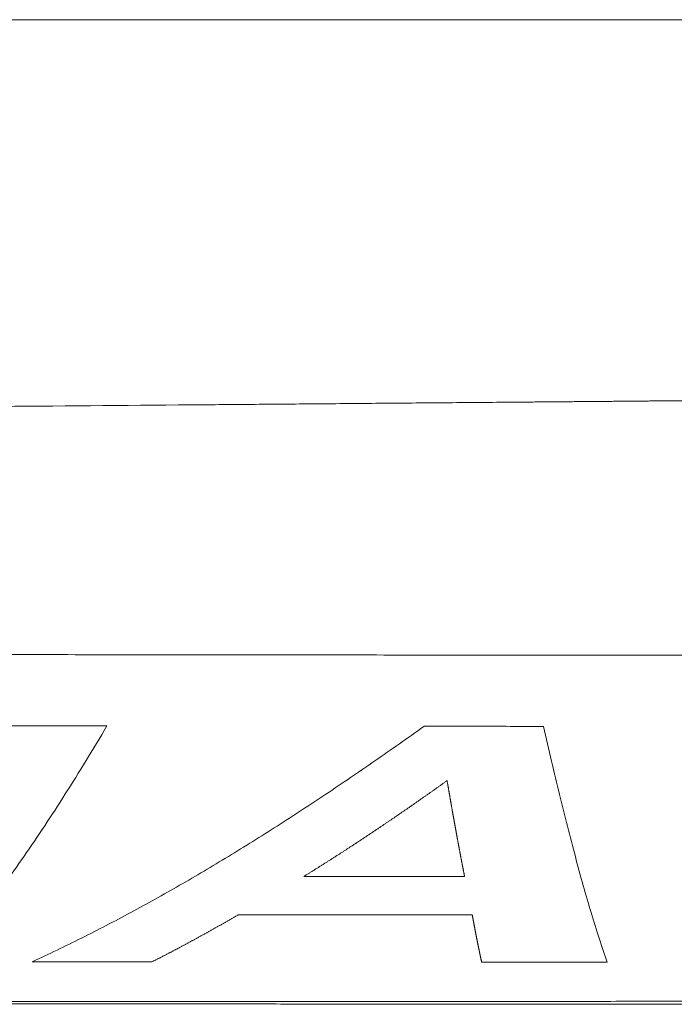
# Model space of a CAD drawing. Header units: millimetres. Extents: x 0 to 594, y 0 to 420.
# Tile 174 of 256: x 324.25 to 330.63, y 257.01 to 266.6. Entities that reach past the tile are written whole.
import ezdxf

# ---------------------------------------------------------------- set-up
doc = ezdxf.new("R2010")
doc.units = ezdxf.units.MM
doc.layers.add('1', color=7, linetype='Continuous', true_color=0xffffff)

msp = doc.modelspace()

# ---------------------------------------------------------------- linework, layer by layer
at = {"layer": '1', "color": 155, "linetype": 'Continuous', "lineweight": 18}
for points, knots in [([(275.4561, 266.6037), (277.0909, 266.6037), (278.7256, 266.6037), (281.9951, 266.6037), (286.8994, 266.6037), (291.8037, 266.6037), (298.3427, 266.6037), (301.6123, 266.6037), (308.1513, 266.6037), (311.4208, 266.6037), (317.9599, 266.6037), (321.2294, 266.6037), (327.7684, 266.6037), (331.0379, 266.6037), (337.577, 266.6037), (340.8465, 266.6037), (345.7508, 266.6037), (347.3855, 266.6037), (350.5435, 266.6037), (352.0667, 266.6037), (353.5899, 266.6037)], [0, 0, 0, 0, 0.062768, 0.062768, 0.125535, 0.251071, 0.251071, 0.376606, 0.376606, 0.502142, 0.502142, 0.627677, 0.627677, 0.753213, 0.753213, 0.878748, 0.878748, 0.941516, 0.941516, 1, 1, 1, 1]), ([(353.5899, 266.6037), (352.0667, 266.6037), (350.5435, 266.6037), (347.3855, 266.6037), (345.7508, 266.6037), (340.8465, 266.6037), (337.577, 266.6037), (331.0379, 266.6037), (327.7684, 266.6037), (321.2294, 266.6037), (317.9599, 266.6037), (311.4208, 266.6037), (308.1513, 266.6037), (301.6123, 266.6037), (298.3427, 266.6037), (291.8037, 266.6037), (286.8994, 266.6037), (281.9951, 266.6037), (278.7256, 266.6037), (277.0909, 266.6037), (275.4561, 266.6037)], [0, 0, 0, 0, 0.058484, 0.058484, 0.121252, 0.121252, 0.246787, 0.246787, 0.372323, 0.372323, 0.497858, 0.497858, 0.623394, 0.623394, 0.748929, 0.748929, 0.874465, 0.937232, 0.937232, 1, 1, 1, 1]), ([(356.5431, 257.0917), (356.506, 257.0916), (355.8191, 257.0895), (353.8574, 257.0836), (349.517, 257.0713), (341.3573, 257.0518), (334.9632, 257.0427), (330.5737, 257.0391), (330.4407, 257.039), (330.1747, 257.0388), (329.7757, 257.0384), (328.8446, 257.0378), (326.9825, 257.0366), (323.2583, 257.0351), (320.0661, 257.0351), (313.6817, 257.0369), (309.4254, 257.0403), (300.913, 257.0513), (296.6569, 257.0589), (288.1458, 257.0774), (283.8908, 257.0884), (275.3835, 257.1139), (271.1312, 257.1284), (262.6305, 257.1649), (258.3819, 257.1868), (254.1327, 257.2171)], [0, 0, 0, 0, 0.000904, 0.016763, 0.04848, 0.111915, 0.238784, 0.238784, 0.242749, 0.242749, 0.246713, 0.254643, 0.270501, 0.302219, 0.365653, 0.365653, 0.492523, 0.492523, 0.619392, 0.619392, 0.746261, 0.746261, 0.873131, 0.873131, 1, 1, 1, 1])]:
    msp.add_open_spline(points, degree=3, knots=knots, dxfattribs=at)
at = {"layer": '1', "color": 155, "linetype": 'Continuous', "lineweight": 13}
for points, knots in [([(280.4244, 262.6209), (280.4763, 262.6209), (280.5802, 262.6209), (280.7361, 262.6209), (280.892, 262.6208), (281.0479, 262.6208), (281.2038, 262.6208), (281.3597, 262.6208), (281.5156, 262.6208), (281.6715, 262.6209), (281.8274, 262.6209), (281.9833, 262.6209), (282.1392, 262.621), (282.2951, 262.621), (282.451, 262.6211), (282.6069, 262.6212), (282.7627, 262.6213), (282.9186, 262.6213), (283.0745, 262.6214), (283.2304, 262.6215), (283.3863, 262.6216), (283.5422, 262.6218), (283.6981, 262.6219), (283.854, 262.622), (284.0099, 262.6222), (284.1658, 262.6223), (284.3217, 262.6225), (284.4776, 262.6226), (284.6335, 262.6228), (284.7893, 262.623), (284.9452, 262.6232), (285.1011, 262.6234), (285.257, 262.6236), (285.4129, 262.6238), (285.5688, 262.624), (285.7247, 262.6242), (285.8806, 262.6244), (286.0365, 262.6247), (286.1924, 262.6249), (286.3483, 262.6252), (286.5042, 262.6254), (286.66, 262.6257), (286.8159, 262.626), (286.9718, 262.6262), (287.1277, 262.6265), (287.2836, 262.6268), (287.4395, 262.6271), (287.5954, 262.6274), (287.7513, 262.6278), (287.9072, 262.6281), (288.0631, 262.6284), (288.219, 262.6287), (288.3748, 262.6291), (288.5307, 262.6294), (288.6866, 262.6298), (288.8425, 262.6302), (288.9984, 262.6305), (289.1543, 262.6309), (289.3102, 262.6313), (289.4661, 262.6317), (289.622, 262.6321), (289.7779, 262.6325), (289.9338, 262.6329), (290.0896, 262.6333), (290.2455, 262.6337), (290.4014, 262.6341), (290.5573, 262.6346), (290.7132, 262.635), (290.8691, 262.6355), (291.025, 262.6359), (291.1809, 262.6364), (291.3368, 262.6369), (291.4927, 262.6373), (291.6485, 262.6378), (291.8044, 262.6383), (291.9603, 262.6388), (292.1162, 262.6393), (292.2721, 262.6398), (292.428, 262.6403), (292.5839, 262.6408), (292.7398, 262.6413), (292.8957, 262.6419), (293.0516, 262.6424), (293.2074, 262.6429), (293.3633, 262.6435), (293.5192, 262.644), (293.6751, 262.6446), (293.831, 262.6452), (293.9869, 262.6457), (294.1428, 262.6463), (294.2987, 262.6469), (294.4546, 262.6475), (294.6105, 262.6481), (294.7663, 262.6487), (294.9222, 262.6493), (295.0781, 262.6499), (295.234, 262.6505), (295.3899, 262.6511), (295.5458, 262.6517), (295.7017, 262.6524), (295.8576, 262.653), (296.0135, 262.6536), (296.1693, 262.6543), (296.3252, 262.6549), (296.4811, 262.6556), (296.637, 262.6563), (296.7929, 262.6569), (296.9488, 262.6576), (297.1047, 262.6583), (297.2606, 262.659), (297.4165, 262.6597), (297.5723, 262.6603), (297.7282, 262.661), (297.8841, 262.6618), (298.04, 262.6625), (298.1959, 262.6632), (298.3518, 262.6639), (298.5077, 262.6646), (298.6636, 262.6654), (298.8195, 262.6661), (298.9753, 262.6668), (299.1312, 262.6676), (299.2871, 262.6683), (299.443, 262.6691), (299.5989, 262.6698), (299.7548, 262.6706), (299.9107, 262.6714), (300.0666, 262.6721), (300.2224, 262.6729), (300.3783, 262.6737), (300.5342, 262.6745), (300.6901, 262.6753), (300.846, 262.6761), (301.0019, 262.6769), (301.1578, 262.6777), (301.3137, 262.6785), (301.4696, 262.6793), (301.6254, 262.6801), (301.7813, 262.681), (301.9372, 262.6818), (302.0931, 262.6826), (302.249, 262.6835), (302.4049, 262.6843), (302.5608, 262.6852), (302.7167, 262.686), (302.8725, 262.6869), (303.0284, 262.6877), (303.1843, 262.6886), (303.3402, 262.6895), (303.4961, 262.6903), (303.652, 262.6912), (303.8079, 262.6921), (303.9638, 262.693), (304.1196, 262.6939), (304.2755, 262.6948), (304.4314, 262.6957), (304.5873, 262.6966), (304.7432, 262.6975), (304.8991, 262.6984), (305.055, 262.6993), (305.2109, 262.7002), (305.3667, 262.7011), (306.3073, 262.7067), (308.0324, 262.7173), (310.5422, 262.7337), (313.0519, 262.751), (315.5617, 262.769), (317.8884, 262.7865), (320.0322, 262.803), (321.9929, 262.8185), (323.9536, 262.8343), (325.4699, 262.8468), (326.5418, 262.8557), (327.1692, 262.8609), (327.7967, 262.8662), (328.4241, 262.8715), (328.8526, 262.8751), (329.0823, 262.877), (329.113, 262.8773), (329.1438, 262.8776), (329.1745, 262.8778), (329.2053, 262.8781), (329.2361, 262.8784), (329.2668, 262.8786), (329.2976, 262.8789), (329.3283, 262.8791), (329.3591, 262.8794), (329.3898, 262.8797), (329.4206, 262.8799), (329.4514, 262.8802), (329.4821, 262.8804), (329.5129, 262.8807), (329.5436, 262.881), (329.5744, 262.8812), (329.6051, 262.8815), (329.6359, 262.8817), (329.6667, 262.882), (329.6974, 262.8823), (329.7282, 262.8825), (329.7589, 262.8828), (329.7897, 262.883), (329.8204, 262.8833), (329.8512, 262.8835), (329.8819, 262.8838), (329.9127, 262.884), (329.9435, 262.8843), (329.9742, 262.8845), (330.005, 262.8848), (330.0357, 262.8851), (330.0665, 262.8853), (330.0972, 262.8856), (330.128, 262.8859), (330.1588, 262.8861), (330.1895, 262.8864), (330.2203, 262.8867), (330.251, 262.887), (330.2818, 262.8873), (330.3125, 262.8876), (330.3433, 262.8879), (330.3741, 262.8882), (330.4048, 262.8885), (330.4356, 262.8888), (330.4663, 262.889), (330.4971, 262.8892), (330.5278, 262.8895), (330.5586, 262.8896), (330.5893, 262.8898), (330.6099, 262.8899), (330.6201, 262.8899)], [0, 0, 0, 0, 0.003106, 0.006211, 0.009317, 0.012422, 0.015528, 0.018634, 0.021739, 0.024845, 0.02795, 0.031056, 0.034162, 0.037267, 0.040373, 0.043478, 0.046584, 0.04969, 0.052795, 0.055901, 0.059006, 0.062112, 0.065218, 0.068323, 0.071429, 0.074534, 0.07764, 0.080746, 0.083851, 0.086957, 0.090062, 0.093168, 0.096274, 0.099379, 0.102485, 0.10559, 0.108696, 0.111802, 0.114907, 0.118013, 0.121118, 0.124224, 0.127329, 0.130435, 0.133541, 0.136646, 0.139752, 0.142857, 0.145963, 0.149069, 0.152174, 0.15528, 0.158385, 0.161491, 0.164596, 0.167702, 0.170808, 0.173913, 0.177019, 0.180124, 0.18323, 0.186335, 0.189441, 0.192547, 0.195652, 0.198758, 0.201863, 0.204969, 0.208074, 0.21118, 0.214286, 0.217391, 0.220497, 0.223602, 0.226708, 0.229814, 0.232919, 0.236025, 0.23913, 0.242236, 0.245341, 0.248447, 0.251553, 0.254658, 0.257764, 0.260869, 0.263975, 0.26708, 0.270186, 0.273292, 0.276397, 0.279503, 0.282608, 0.285714, 0.288819, 0.291925, 0.295031, 0.298136, 0.301242, 0.304347, 0.307453, 0.310559, 0.313664, 0.31677, 0.319875, 0.322981, 0.326086, 0.329192, 0.332298, 0.335403, 0.338509, 0.341614, 0.34472, 0.347826, 0.350931, 0.354037, 0.357142, 0.360248, 0.363353, 0.366459, 0.369565, 0.37267, 0.375776, 0.378881, 0.381987, 0.385093, 0.388198, 0.391304, 0.394409, 0.397515, 0.40062, 0.403726, 0.406832, 0.409937, 0.413043, 0.416148, 0.419254, 0.42236, 0.425465, 0.428571, 0.431676, 0.434782, 0.437888, 0.440993, 0.444099, 0.447204, 0.45031, 0.453415, 0.456521, 0.459627, 0.462732, 0.465838, 0.468943, 0.472049, 0.475155, 0.47826, 0.481366, 0.484471, 0.487577, 0.490683, 0.493788, 0.496894, 0.499999, 0.549999, 0.6, 0.65, 0.7, 0.75, 0.789062, 0.828125, 0.867187, 0.90625, 0.91875, 0.93125, 0.94375, 0.95625, 0.96875, 0.969363, 0.969975, 0.970588, 0.971201, 0.971814, 0.972426, 0.973039, 0.973652, 0.974265, 0.974877, 0.97549, 0.976103, 0.976716, 0.977328, 0.977941, 0.978554, 0.979167, 0.979779, 0.980392, 0.981005, 0.981618, 0.98223, 0.982843, 0.983456, 0.984069, 0.984681, 0.985294, 0.985907, 0.98652, 0.987132, 0.987745, 0.988358, 0.988971, 0.989583, 0.990196, 0.990809, 0.991422, 0.992034, 0.992647, 0.99326, 0.993873, 0.994485, 0.995098, 0.995711, 0.996324, 0.996936, 0.997549, 0.998162, 0.998774, 0.999387, 1, 1, 1, 1]), ([(330.6201, 262.8899), (330.6262, 262.8899), (330.6384, 262.89), (330.6567, 262.89), (330.675, 262.8901), (330.6933, 262.8901), (330.7116, 262.8901), (330.7299, 262.8901), (330.7482, 262.8901), (330.7664, 262.8901), (330.7847, 262.8901), (330.803, 262.8901), (330.8213, 262.8901), (330.8396, 262.8901), (330.8579, 262.8901), (330.8762, 262.89), (330.8945, 262.89), (330.9128, 262.89), (330.9311, 262.89), (330.9494, 262.8899), (330.9677, 262.8899), (330.9859, 262.8899), (331.0042, 262.8899), (331.0225, 262.8899), (331.0408, 262.8899), (331.0591, 262.8899), (331.0774, 262.8899), (331.0957, 262.8899), (331.114, 262.8899), (331.1323, 262.8899), (331.1506, 262.8899), (331.1689, 262.8899), (331.1872, 262.8899), (331.2055, 262.8899), (331.2237, 262.8899), (331.242, 262.8899), (331.2603, 262.8899), (331.2786, 262.8899), (331.2969, 262.8899), (331.3152, 262.8899), (331.3335, 262.8899), (331.3518, 262.8899), (331.3701, 262.8899), (331.3884, 262.89), (331.4067, 262.89), (331.425, 262.89), (331.4432, 262.89), (331.4615, 262.89), (331.4798, 262.89), (331.4981, 262.89), (331.5164, 262.89), (331.5347, 262.89), (331.553, 262.89), (331.5713, 262.89), (331.5896, 262.8901), (331.6079, 262.8901), (331.6262, 262.8901), (331.6445, 262.8901), (331.6628, 262.8901), (331.681, 262.8901), (331.6993, 262.8901), (331.7176, 262.8901), (331.7359, 262.8901), (331.7542, 262.8901), (331.7725, 262.8901), (331.7908, 262.8902), (331.8091, 262.8902), (331.8274, 262.8902), (331.8457, 262.8902), (331.864, 262.8902), (331.8823, 262.8902), (331.9005, 262.8902), (331.9188, 262.8902), (331.9371, 262.8902), (331.9554, 262.8902), (331.9737, 262.8902), (332.2146, 262.8903), (332.678, 262.8902), (333.3639, 262.89), (334.0499, 262.89), (334.7358, 262.8902), (335.4218, 262.8902), (336.062, 262.8901), (336.6565, 262.8901), (337.2053, 262.8901), (337.754, 262.8901), (338.3028, 262.8901), (338.8515, 262.8901), (339.4003, 262.8901), (339.9491, 262.8901), (340.4978, 262.8901), (341.0466, 262.8901), (341.4124, 262.8901), (341.5954, 262.8901)], [0, 0, 0, 0, 0.001667, 0.003333, 0.005, 0.006667, 0.008333, 0.01, 0.011667, 0.013333, 0.015, 0.016667, 0.018333, 0.02, 0.021667, 0.023333, 0.025, 0.026667, 0.028333, 0.03, 0.031667, 0.033333, 0.035, 0.036667, 0.038333, 0.04, 0.041667, 0.043333, 0.045, 0.046667, 0.048333, 0.05, 0.051667, 0.053333, 0.055, 0.056667, 0.058333, 0.06, 0.061667, 0.063333, 0.065, 0.066667, 0.068333, 0.07, 0.071667, 0.073333, 0.075, 0.076667, 0.078333, 0.08, 0.081667, 0.083333, 0.085, 0.086667, 0.088333, 0.09, 0.091667, 0.093333, 0.095, 0.096667, 0.098333, 0.1, 0.101667, 0.103333, 0.105, 0.106667, 0.108333, 0.11, 0.111667, 0.113333, 0.115, 0.116667, 0.118333, 0.12, 0.121667, 0.123333, 0.125, 0.1875, 0.25, 0.3125, 0.375, 0.4375, 0.5, 0.55, 0.6, 0.65, 0.7, 0.75, 0.8, 0.85, 0.9, 0.95, 1, 1, 1, 1]), ([(305.0072, 260.4445), (305.1983, 260.4442), (305.5805, 260.4437), (306.1538, 260.4428), (306.7271, 260.442), (307.3004, 260.4411), (307.8737, 260.4402), (308.447, 260.4394), (309.0203, 260.4385), (309.5936, 260.4376), (310.1669, 260.4368), (310.7402, 260.4359), (311.3134, 260.435), (311.8867, 260.4342), (312.46, 260.4333), (313.0333, 260.4324), (313.6066, 260.4316), (314.1799, 260.4307), (314.7532, 260.4299), (315.3265, 260.4291), (315.8998, 260.4282), (316.4731, 260.4274), (317.0464, 260.4266), (317.6197, 260.4258), (318.1929, 260.425), (318.7662, 260.4242), (319.3395, 260.4234), (319.9128, 260.4226), (320.4861, 260.4218), (321.0594, 260.4211), (321.6327, 260.4203), (322.206, 260.4196), (322.7793, 260.4189), (323.3526, 260.4182), (323.9259, 260.4175), (324.4992, 260.4168), (325.0724, 260.4162), (325.6457, 260.4155), (326.219, 260.4149), (326.7923, 260.4143), (327.3656, 260.4137), (327.9389, 260.4131), (328.5122, 260.4125), (329.0855, 260.412), (329.6588, 260.4115), (330.2321, 260.4109), (330.8054, 260.4105), (331.3787, 260.41), (331.952, 260.4095), (332.5253, 260.4091), (333.0986, 260.4087), (333.6719, 260.4083), (334.2452, 260.408), (334.8184, 260.4077), (335.3917, 260.4073), (335.965, 260.4071), (336.5383, 260.4068), (337.1116, 260.4066), (337.6849, 260.4064), (338.2582, 260.4062), (338.8315, 260.406), (339.4048, 260.4059), (339.9781, 260.4058), (340.5514, 260.4058), (341.1247, 260.4057), (341.698, 260.4057), (342.2713, 260.4057), (342.6535, 260.4058), (342.8446, 260.4058)], [0, 0, 0, 0, 0.015152, 0.030303, 0.045455, 0.060606, 0.075758, 0.090909, 0.106061, 0.121212, 0.136364, 0.151515, 0.166666, 0.181818, 0.196969, 0.212121, 0.227272, 0.242424, 0.257575, 0.272727, 0.287878, 0.30303, 0.318181, 0.333333, 0.348484, 0.363636, 0.378787, 0.393939, 0.40909, 0.424242, 0.439393, 0.454545, 0.469696, 0.484848, 0.499999, 0.515151, 0.530302, 0.545454, 0.560605, 0.575757, 0.590908, 0.60606, 0.621211, 0.636363, 0.651514, 0.666666, 0.681817, 0.696969, 0.712121, 0.727272, 0.742424, 0.757575, 0.772727, 0.787878, 0.80303, 0.818181, 0.833333, 0.848485, 0.863636, 0.878788, 0.893939, 0.909091, 0.924242, 0.939394, 0.954545, 0.969697, 0.984848, 1, 1, 1, 1]), ([(325.0957, 259.7217), (324.9595, 259.4924), (324.8245, 259.2714), (324.6229, 258.9539), (324.5559, 258.8504), (324.4219, 258.6482), (324.2881, 258.4509), (324.1541, 258.2636), (324.02, 258.0815), (323.9528, 257.993), (323.818, 257.8215), (323.6828, 257.6554), (323.5464, 257.5003), (323.4779, 257.4255)], [0, 0, 0, 0, 0.25, 0.25, 0.375, 0.375, 0.5, 0.625, 0.625, 0.75, 0.75, 0.875, 1, 1, 1, 1]), ([(324.3684, 257.4245), (324.5292, 257.4986), (324.6894, 257.5757), (325.0091, 257.7356), (325.1685, 257.8185), (325.4072, 257.9469), (325.4867, 257.9904), (325.6456, 258.0788), (325.7249, 258.1237), (325.963, 258.2604), (326.1215, 258.3541), (326.4385, 258.5468), (326.5969, 258.6457), (326.9139, 258.8482), (327.0725, 258.9519), (327.3901, 259.1638), (327.5491, 259.2719), (327.8676, 259.4924), (328.0273, 259.6046), (328.1873, 259.7187)], [0, 0, 0, 0, 0.125, 0.125, 0.25, 0.25, 0.3125, 0.3125, 0.375, 0.375, 0.5, 0.5, 0.625, 0.625, 0.75, 0.75, 0.875, 0.875, 1, 1, 1, 1]), ([(329.3532, 259.718), (329.3793, 259.603), (329.4052, 259.4902), (329.4569, 259.2692), (329.4827, 259.1609), (329.5341, 258.9492), (329.5598, 258.8456), (329.611, 258.6435), (329.6366, 258.5448), (329.6878, 258.3526), (329.7135, 258.2589), (329.7648, 258.0769), (329.7905, 257.9884), (329.8422, 257.8169), (329.8681, 257.7338), (329.9202, 257.573), (329.9463, 257.4954), (329.9727, 257.4205)], [0, 0, 0, 0, 0.125, 0.125, 0.25, 0.25, 0.375, 0.375, 0.5, 0.5, 0.625, 0.625, 0.75, 0.75, 0.875, 0.875, 1, 1, 1, 1]), ([(328.4119, 259.1893), (328.408, 259.1865), (328.4001, 259.1809), (328.3884, 259.1725), (328.3766, 259.1641), (328.3649, 259.1557), (328.3531, 259.1473), (328.3413, 259.139), (328.3296, 259.1306), (328.3178, 259.1223), (328.3061, 259.114), (328.2943, 259.1056), (328.2826, 259.0973), (328.2708, 259.089), (328.2591, 259.0807), (328.2473, 259.0724), (328.2356, 259.0642), (328.2239, 259.0559), (328.2121, 259.0476), (328.2004, 259.0394), (328.1886, 259.0311), (328.1769, 259.0229), (328.1651, 259.0147), (328.1534, 259.0065), (328.1417, 258.9983), (328.1299, 258.9901), (328.1182, 258.9819), (328.1065, 258.9737), (328.0947, 258.9655), (328.083, 258.9574), (328.0712, 258.9492), (328.0595, 258.9411), (328.0478, 258.933), (328.036, 258.9248), (328.0243, 258.9167), (328.0126, 258.9086), (328.0008, 258.9005), (327.9891, 258.8925), (327.9774, 258.8844), (327.9657, 258.8763), (327.9539, 258.8683), (327.9422, 258.8602), (327.9305, 258.8522), (327.9187, 258.8442), (327.907, 258.8361), (327.8953, 258.8281), (327.8836, 258.8201), (327.8718, 258.8122), (327.8601, 258.8042), (327.8484, 258.7962), (327.8367, 258.7882), (327.8249, 258.7803), (327.8132, 258.7724), (327.8015, 258.7644), (327.7898, 258.7565), (327.778, 258.7486), (327.7663, 258.7407), (327.7546, 258.7328), (327.7429, 258.7249), (327.7312, 258.7171), (327.7194, 258.7092), (327.7077, 258.7013), (327.696, 258.6935), (327.6843, 258.6857), (327.6726, 258.6779), (327.6608, 258.67), (327.6491, 258.6622), (327.6374, 258.6544), (327.6257, 258.6467), (327.614, 258.6389), (327.6022, 258.6311), (327.5905, 258.6234), (327.5788, 258.6156), (327.5671, 258.6079), (327.5554, 258.6002), (327.5436, 258.5925), (327.5319, 258.5848), (327.5202, 258.5771), (327.5085, 258.5694), (327.4968, 258.5617), (327.485, 258.5541), (327.4733, 258.5464), (327.4616, 258.5388), (327.4499, 258.5311), (327.4382, 258.5235), (327.4265, 258.5159), (327.4147, 258.5083), (327.403, 258.5007), (327.3913, 258.4931), (327.3796, 258.4856), (327.3679, 258.478), (327.3561, 258.4705), (327.3444, 258.4629), (327.3327, 258.4554), (327.321, 258.4479), (327.3093, 258.4404), (327.2975, 258.4329), (327.2858, 258.4254), (327.2741, 258.4179), (327.2624, 258.4104), (327.2507, 258.403), (327.2389, 258.3955), (327.2272, 258.3881), (327.2155, 258.3807), (327.2038, 258.3733), (327.192, 258.3659), (327.1803, 258.3585), (327.1686, 258.3511), (327.1569, 258.3437), (327.1451, 258.3363), (327.1334, 258.329), (327.1217, 258.3217), (327.11, 258.3143), (327.0982, 258.307), (327.0865, 258.2997), (327.0748, 258.2924), (327.0631, 258.2851), (327.0513, 258.2778), (327.0396, 258.2706), (327.0279, 258.2633), (327.0201, 258.2585), (327.0161, 258.2561)], [0, 0, 0, 0, 0.008403, 0.016807, 0.02521, 0.033613, 0.042017, 0.05042, 0.058823, 0.067227, 0.07563, 0.084034, 0.092437, 0.10084, 0.109244, 0.117647, 0.12605, 0.134454, 0.142857, 0.151261, 0.159664, 0.168067, 0.176471, 0.184874, 0.193277, 0.201681, 0.210084, 0.218487, 0.226891, 0.235294, 0.243698, 0.252101, 0.260504, 0.268908, 0.277311, 0.285714, 0.294118, 0.302521, 0.310925, 0.319328, 0.327731, 0.336135, 0.344538, 0.352941, 0.361345, 0.369748, 0.378152, 0.386555, 0.394958, 0.403362, 0.411765, 0.420168, 0.428572, 0.436975, 0.445378, 0.453782, 0.462185, 0.470588, 0.478992, 0.487395, 0.495799, 0.504202, 0.512605, 0.521009, 0.529412, 0.537815, 0.546219, 0.554622, 0.563025, 0.571429, 0.579832, 0.588235, 0.596639, 0.605042, 0.613445, 0.621849, 0.630252, 0.638656, 0.647059, 0.655462, 0.663866, 0.672269, 0.680672, 0.689076, 0.697479, 0.705882, 0.714286, 0.722689, 0.731092, 0.739496, 0.747899, 0.756303, 0.764706, 0.773109, 0.781513, 0.789916, 0.798319, 0.806723, 0.815126, 0.823529, 0.831933, 0.840336, 0.848739, 0.857143, 0.865546, 0.87395, 0.882353, 0.890756, 0.89916, 0.907563, 0.915966, 0.92437, 0.932773, 0.941176, 0.94958, 0.957983, 0.966387, 0.97479, 0.983193, 0.991597, 1, 1, 1, 1]), ([(328.5826, 258.2548), (328.5821, 258.2572), (328.5811, 258.262), (328.5797, 258.2693), (328.5783, 258.2766), (328.5768, 258.2839), (328.5754, 258.2912), (328.574, 258.2985), (328.5725, 258.3058), (328.5711, 258.3131), (328.5697, 258.3204), (328.5682, 258.3278), (328.5668, 258.3352), (328.5654, 258.3425), (328.5639, 258.3499), (328.5625, 258.3573), (328.5611, 258.3647), (328.5596, 258.3721), (328.5582, 258.3795), (328.5568, 258.3869), (328.5553, 258.3944), (328.5539, 258.4018), (328.5525, 258.4093), (328.551, 258.4168), (328.5496, 258.4243), (328.5482, 258.4317), (328.5467, 258.4393), (328.5453, 258.4468), (328.5439, 258.4543), (328.5424, 258.4618), (328.541, 258.4694), (328.5396, 258.4769), (328.5381, 258.4845), (328.5367, 258.4921), (328.5353, 258.4996), (328.5338, 258.5072), (328.5324, 258.5148), (328.531, 258.5225), (328.5295, 258.5301), (328.5281, 258.5377), (328.5267, 258.5454), (328.5252, 258.553), (328.5238, 258.5607), (328.5224, 258.5684), (328.5209, 258.576), (328.5195, 258.5837), (328.5181, 258.5914), (328.5166, 258.5992), (328.5152, 258.6069), (328.5138, 258.6146), (328.5123, 258.6224), (328.5109, 258.6301), (328.5095, 258.6379), (328.5081, 258.6457), (328.5066, 258.6535), (328.5052, 258.6613), (328.5038, 258.6691), (328.5023, 258.6769), (328.5009, 258.6847), (328.4995, 258.6925), (328.498, 258.7004), (328.4966, 258.7083), (328.4952, 258.7161), (328.4937, 258.724), (328.4923, 258.7319), (328.4909, 258.7398), (328.4894, 258.7477), (328.488, 258.7556), (328.4866, 258.7635), (328.4851, 258.7715), (328.4837, 258.7794), (328.4823, 258.7874), (328.4808, 258.7953), (328.4794, 258.8033), (328.478, 258.8113), (328.4765, 258.8193), (328.4751, 258.8273), (328.4737, 258.8353), (328.4722, 258.8434), (328.4708, 258.8514), (328.4694, 258.8594), (328.4679, 258.8675), (328.4665, 258.8756), (328.4651, 258.8836), (328.4636, 258.8917), (328.4622, 258.8998), (328.4608, 258.9079), (328.4593, 258.916), (328.4579, 258.9242), (328.4564, 258.9323), (328.455, 258.9404), (328.4536, 258.9486), (328.4521, 258.9568), (328.4507, 258.9649), (328.4493, 258.9731), (328.4478, 258.9813), (328.4464, 258.9895), (328.445, 258.9977), (328.4435, 259.0059), (328.4421, 259.0142), (328.4407, 259.0224), (328.4392, 259.0307), (328.4378, 259.0389), (328.4363, 259.0472), (328.4349, 259.0555), (328.4335, 259.0638), (328.432, 259.0721), (328.4306, 259.0804), (328.4292, 259.0887), (328.4277, 259.097), (328.4263, 259.1054), (328.4248, 259.1137), (328.4234, 259.1221), (328.422, 259.1304), (328.4205, 259.1388), (328.4191, 259.1472), (328.4176, 259.1556), (328.4162, 259.164), (328.4148, 259.1724), (328.4133, 259.1808), (328.4124, 259.1864), (328.4119, 259.1893)], [0, 0, 0, 0, 0.008403, 0.016807, 0.02521, 0.033613, 0.042017, 0.05042, 0.058824, 0.067227, 0.07563, 0.084034, 0.092437, 0.10084, 0.109244, 0.117647, 0.126051, 0.134454, 0.142857, 0.151261, 0.159664, 0.168067, 0.176471, 0.184874, 0.193278, 0.201681, 0.210084, 0.218488, 0.226891, 0.235294, 0.243698, 0.252101, 0.260505, 0.268908, 0.277311, 0.285715, 0.294118, 0.302521, 0.310925, 0.319328, 0.327731, 0.336135, 0.344538, 0.352941, 0.361345, 0.369748, 0.378152, 0.386555, 0.394958, 0.403362, 0.411765, 0.420168, 0.428572, 0.436975, 0.445378, 0.453782, 0.462185, 0.470588, 0.478992, 0.487395, 0.495798, 0.504202, 0.512605, 0.521008, 0.529412, 0.537815, 0.546218, 0.554622, 0.563025, 0.571428, 0.579832, 0.588235, 0.596638, 0.605042, 0.613445, 0.621848, 0.630252, 0.638655, 0.647058, 0.655462, 0.663865, 0.672268, 0.680672, 0.689075, 0.697479, 0.705882, 0.714285, 0.722689, 0.731092, 0.739495, 0.747899, 0.756302, 0.764706, 0.773109, 0.781512, 0.789916, 0.798319, 0.806723, 0.815126, 0.823529, 0.831933, 0.840336, 0.848739, 0.857143, 0.865546, 0.87395, 0.882353, 0.890756, 0.89916, 0.907563, 0.915966, 0.92437, 0.932773, 0.941176, 0.94958, 0.957983, 0.966387, 0.97479, 0.983193, 0.991597, 1, 1, 1, 1]), ([(326.3759, 257.8824), (326.3722, 257.8802), (326.3647, 257.8758), (326.3536, 257.8693), (326.3424, 257.8628), (326.3312, 257.8563), (326.3201, 257.8498), (326.3089, 257.8433), (326.2977, 257.8369), (326.2865, 257.8304), (326.2754, 257.824), (326.2642, 257.8176), (326.253, 257.8111), (326.2418, 257.8047), (326.2306, 257.7983), (326.2195, 257.7919), (326.2083, 257.7856), (326.1971, 257.7792), (326.1859, 257.7728), (326.1747, 257.7665), (326.1635, 257.7602), (326.1523, 257.7539), (326.1411, 257.7475), (326.1299, 257.7412), (326.1187, 257.735), (326.1075, 257.7287), (326.0963, 257.7224), (326.0851, 257.7162), (326.0739, 257.7099), (326.0627, 257.7037), (326.0515, 257.6975), (326.0403, 257.6913), (326.0291, 257.6851), (326.0179, 257.6789), (326.0067, 257.6727), (325.9955, 257.6665), (325.9843, 257.6604), (325.9731, 257.6542), (325.9618, 257.6481), (325.9506, 257.642), (325.9394, 257.6359), (325.9282, 257.6298), (325.917, 257.6237), (325.9057, 257.6176), (325.8945, 257.6116), (325.8833, 257.6055), (325.8721, 257.5995), (325.8608, 257.5934), (325.8496, 257.5874), (325.8384, 257.5814), (325.8271, 257.5754), (325.8159, 257.5694), (325.8046, 257.5635), (325.7934, 257.5575), (325.7822, 257.5515), (325.7709, 257.5456), (325.7597, 257.5397), (325.7484, 257.5338), (325.7372, 257.5279), (325.7259, 257.522), (325.7147, 257.5161), (325.7034, 257.5102), (325.6921, 257.5043), (325.6809, 257.4985), (325.6696, 257.4927), (325.6584, 257.4868), (325.6471, 257.481), (325.6358, 257.4752), (325.6246, 257.4694), (325.6133, 257.4637), (325.602, 257.4579), (325.5907, 257.4521), (325.5795, 257.4464), (325.5682, 257.4406), (325.5569, 257.4349), (325.5456, 257.4292), (325.5381, 257.4254), (325.5343, 257.4235)], [0, 0, 0, 0, 0.013333, 0.026667, 0.04, 0.053333, 0.066667, 0.08, 0.093333, 0.106667, 0.12, 0.133333, 0.146667, 0.16, 0.173333, 0.186667, 0.2, 0.213333, 0.226667, 0.24, 0.253333, 0.266667, 0.28, 0.293333, 0.306667, 0.32, 0.333333, 0.346667, 0.36, 0.373333, 0.386667, 0.4, 0.413333, 0.426667, 0.44, 0.453333, 0.466667, 0.48, 0.493333, 0.506667, 0.52, 0.533333, 0.546667, 0.56, 0.573333, 0.586667, 0.6, 0.613333, 0.626667, 0.64, 0.653333, 0.666667, 0.68, 0.693333, 0.706667, 0.72, 0.733333, 0.746667, 0.76, 0.773333, 0.786667, 0.8, 0.813333, 0.826667, 0.84, 0.853333, 0.866667, 0.88, 0.893333, 0.906667, 0.92, 0.933333, 0.946667, 0.96, 0.973333, 0.986667, 1, 1, 1, 1]), ([(328.7483, 257.4211), (328.7479, 257.423), (328.7471, 257.4268), (328.7459, 257.4325), (328.7447, 257.4383), (328.7434, 257.4441), (328.7422, 257.4498), (328.741, 257.4556), (328.7398, 257.4614), (328.7385, 257.4672), (328.7373, 257.473), (328.7361, 257.4789), (328.7348, 257.4847), (328.7336, 257.4905), (328.7324, 257.4964), (328.7312, 257.5023), (328.73, 257.5082), (328.7287, 257.514), (328.7275, 257.52), (328.7263, 257.5259), (328.7251, 257.5318), (328.7238, 257.5377), (328.7226, 257.5437), (328.7214, 257.5496), (328.7202, 257.5556), (328.719, 257.5616), (328.7177, 257.5676), (328.7165, 257.5736), (328.7153, 257.5796), (328.7141, 257.5856), (328.7129, 257.5916), (328.7116, 257.5977), (328.7104, 257.6037), (328.7092, 257.6098), (328.708, 257.6158), (328.7068, 257.6219), (328.7056, 257.628), (328.7043, 257.6341), (328.7031, 257.6402), (328.7019, 257.6464), (328.7007, 257.6525), (328.6995, 257.6587), (328.6983, 257.6648), (328.697, 257.671), (328.6958, 257.6772), (328.6946, 257.6834), (328.6934, 257.6896), (328.6922, 257.6958), (328.691, 257.702), (328.6898, 257.7082), (328.6885, 257.7145), (328.6873, 257.7207), (328.6861, 257.727), (328.6849, 257.7332), (328.6837, 257.7395), (328.6825, 257.7458), (328.6813, 257.7521), (328.6801, 257.7584), (328.6789, 257.7648), (328.6776, 257.7711), (328.6764, 257.7775), (328.6752, 257.7838), (328.674, 257.7902), (328.6728, 257.7966), (328.6716, 257.8029), (328.6704, 257.8093), (328.6692, 257.8158), (328.668, 257.8222), (328.6668, 257.8286), (328.6656, 257.835), (328.6643, 257.8415), (328.6631, 257.848), (328.6619, 257.8544), (328.6607, 257.8609), (328.6595, 257.8674), (328.6583, 257.8739), (328.6575, 257.8783), (328.6571, 257.8804)], [0, 0, 0, 0, 0.013333, 0.026667, 0.04, 0.053333, 0.066667, 0.08, 0.093333, 0.106667, 0.12, 0.133334, 0.146667, 0.16, 0.173334, 0.186667, 0.200001, 0.213334, 0.226667, 0.240001, 0.253334, 0.266668, 0.280001, 0.293334, 0.306668, 0.320001, 0.333334, 0.346668, 0.360001, 0.373335, 0.386668, 0.400001, 0.413335, 0.426668, 0.440001, 0.453335, 0.466668, 0.480001, 0.493335, 0.506668, 0.520001, 0.533335, 0.546668, 0.560001, 0.573335, 0.586668, 0.600001, 0.613335, 0.626668, 0.640001, 0.653335, 0.666668, 0.680001, 0.693334, 0.706668, 0.720001, 0.733334, 0.746668, 0.760001, 0.773334, 0.786667, 0.800001, 0.813334, 0.826667, 0.84, 0.853334, 0.866667, 0.88, 0.893334, 0.906667, 0.92, 0.933333, 0.946667, 0.96, 0.973333, 0.986667, 1, 1, 1, 1]), ([(342.8439, 257.0136), (342.7379, 257.0135), (342.5259, 257.0133), (342.208, 257.013), (341.89, 257.0127), (341.572, 257.0124), (341.2541, 257.0122), (340.9361, 257.012), (340.6181, 257.0117), (340.3002, 257.0115), (339.9822, 257.0113), (339.6642, 257.0111), (339.3463, 257.011), (339.0283, 257.0108), (338.7104, 257.0106), (338.3924, 257.0105), (338.0744, 257.0104), (337.7565, 257.0103), (337.4385, 257.0101), (337.1205, 257.01), (336.8026, 257.01), (336.4846, 257.0099), (336.1666, 257.0098), (335.8487, 257.0098), (335.5307, 257.0097), (335.2127, 257.0097), (334.8948, 257.0097), (334.5768, 257.0097), (334.2588, 257.0097), (333.9409, 257.0097), (333.6229, 257.0097), (333.3049, 257.0098), (332.987, 257.0098), (332.669, 257.0099), (332.3511, 257.0099), (332.0331, 257.01), (331.7151, 257.0101), (331.3972, 257.0102), (331.0792, 257.0103), (330.7612, 257.0104), (330.4433, 257.0105), (330.1253, 257.0107), (329.8073, 257.0108), (329.4894, 257.011), (329.1714, 257.0111), (328.8534, 257.0113), (328.5355, 257.0115), (328.2175, 257.0117), (327.8995, 257.0119), (327.5816, 257.0121), (327.2636, 257.0123), (326.9457, 257.0125), (326.6277, 257.0128), (326.3097, 257.013), (325.9918, 257.0133), (325.6738, 257.0135), (325.3558, 257.0138), (325.0379, 257.0141), (324.7199, 257.0144), (324.4019, 257.0147), (324.084, 257.015), (323.766, 257.0153), (323.448, 257.0156), (323.1301, 257.0159), (322.8121, 257.0163), (322.4942, 257.0166), (322.1762, 257.017), (321.8582, 257.0173), (321.5403, 257.0177), (321.2223, 257.0181), (320.9043, 257.0185), (320.5864, 257.0188), (320.2684, 257.0192), (319.9504, 257.0196), (319.6325, 257.0201), (319.3145, 257.0205), (318.9966, 257.0209), (318.6786, 257.0213), (318.3606, 257.0218), (318.0427, 257.0222), (317.7247, 257.0227), (317.4067, 257.0232), (317.0888, 257.0236), (316.7708, 257.0241), (316.4528, 257.0246), (316.1349, 257.0251), (315.8169, 257.0256), (315.4989, 257.0261), (315.181, 257.0266), (314.863, 257.0271), (314.5451, 257.0276), (314.2271, 257.0281), (313.9091, 257.0287), (313.5912, 257.0292), (313.2732, 257.0298), (312.9552, 257.0303), (312.6373, 257.0309), (312.3193, 257.0314), (312.0013, 257.032), (311.6834, 257.0326), (311.3654, 257.0331), (311.0474, 257.0337), (310.7295, 257.0343), (310.4115, 257.0349), (310.0936, 257.0355), (309.7756, 257.0361), (309.4576, 257.0367), (309.1397, 257.0373), (308.8217, 257.0379), (308.5037, 257.0386), (308.1858, 257.0392), (307.8678, 257.0398), (307.5498, 257.0404), (307.2319, 257.0411), (306.9139, 257.0417), (306.5959, 257.0424), (306.278, 257.043), (305.96, 257.0437), (305.6421, 257.0443), (305.3241, 257.045), (305.1121, 257.0454), (305.0061, 257.0456)], [0, 0, 0, 0, 0.008403, 0.016807, 0.02521, 0.033613, 0.042017, 0.05042, 0.058824, 0.067227, 0.07563, 0.084034, 0.092437, 0.10084, 0.109244, 0.117647, 0.126051, 0.134454, 0.142857, 0.151261, 0.159664, 0.168067, 0.176471, 0.184874, 0.193278, 0.201681, 0.210084, 0.218488, 0.226891, 0.235294, 0.243698, 0.252101, 0.260505, 0.268908, 0.277311, 0.285715, 0.294118, 0.302521, 0.310925, 0.319328, 0.327731, 0.336135, 0.344538, 0.352942, 0.361345, 0.369748, 0.378152, 0.386555, 0.394958, 0.403362, 0.411765, 0.420168, 0.428572, 0.436975, 0.445378, 0.453782, 0.462185, 0.470589, 0.478992, 0.487395, 0.495799, 0.504202, 0.512605, 0.521009, 0.529412, 0.537815, 0.546219, 0.554622, 0.563025, 0.571429, 0.579832, 0.588235, 0.596639, 0.605042, 0.613445, 0.621849, 0.630252, 0.638655, 0.647059, 0.655462, 0.663865, 0.672269, 0.680672, 0.689076, 0.697479, 0.705882, 0.714286, 0.722689, 0.731092, 0.739496, 0.747899, 0.756302, 0.764706, 0.773109, 0.781513, 0.789916, 0.798319, 0.806723, 0.815126, 0.823529, 0.831933, 0.840336, 0.848739, 0.857143, 0.865546, 0.87395, 0.882353, 0.890756, 0.89916, 0.907563, 0.915966, 0.92437, 0.932773, 0.941176, 0.94958, 0.957983, 0.966387, 0.97479, 0.983193, 0.991597, 1, 1, 1, 1])]:
    msp.add_open_spline(points, degree=3, knots=knots, dxfattribs=at)
for points in [[(323.9571, 259.7229), (324.0836, 259.7227), (324.3366, 259.7225), (324.7161, 259.7221), (324.9692, 259.7218), (325.0957, 259.7217)], [(328.1873, 259.7187), (328.2845, 259.7187), (328.4788, 259.7185), (328.7702, 259.7184), (329.0617, 259.7182), (329.256, 259.718), (329.3532, 259.718)], [(327.0161, 258.2561), (327.1206, 258.256), (327.3294, 258.2558), (327.6427, 258.2555), (327.956, 258.2553), (328.2693, 258.255), (328.4781, 258.2549), (328.5826, 258.2548)], [(328.6571, 257.8804), (328.5485, 257.8805), (328.3312, 257.8807), (328.0053, 257.8809), (327.6794, 257.8812), (327.3536, 257.8815), (327.0277, 257.8818), (326.7018, 257.8821), (326.4845, 257.8823), (326.3759, 257.8824)], [(325.5343, 257.4235), (325.4372, 257.4236), (325.2429, 257.4237), (324.9514, 257.424), (324.6599, 257.4242), (324.4656, 257.4244), (324.3684, 257.4245)], [(329.9727, 257.4205), (329.8706, 257.4205), (329.6666, 257.4206), (329.3605, 257.4208), (329.0544, 257.4209), (328.8504, 257.421), (328.7483, 257.4211)]]:
    msp.add_open_spline(points, degree=3, dxfattribs=at)

doc.saveas('drawing.dxf')
